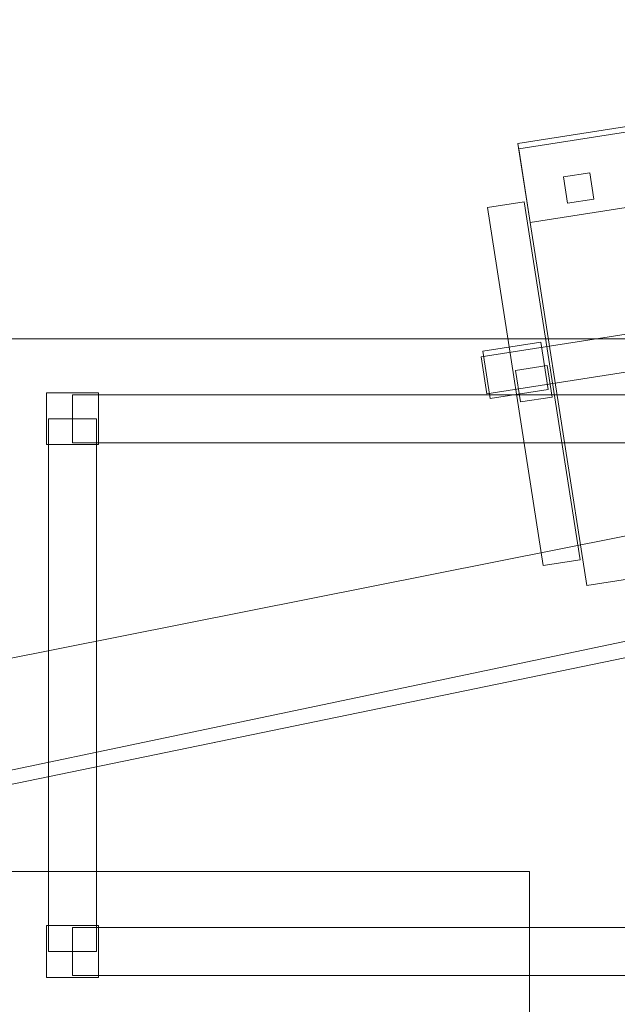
# Model space of a CAD drawing. Header units: millimetres. Extents: x -1675 to 29381, y -3645 to 22555.
# Tile 147 of 256: x 4082 to 4643, y 13884 to 14809. Entities that reach past the tile are written whole.
import ezdxf

# ---------------------------------------------------------------- set-up
doc = ezdxf.new("R2010")
doc.units = ezdxf.units.MM
doc.layers.add('A-GENM-____-OTLN', color=13, linetype='Continuous', lineweight=9)

msp = doc.modelspace()

# ---------------------------------------------------------------- meshes
at = {"layer": 'A-GENM-____-OTLN'}
mesh = msp.add_polyface(dxfattribs=at)
corners = [(9606.02, 11640, 1), (9606.02, 11190, 1), (9306.02, 11190, 1), (9306.02, 11640, 1), (256.83, 10770, 1), (6.83, 13252, 1), (256.83, 13252, 1), (6.83, 10170, 1), (5006.02, 11270.6, 1), (4706.02, 11640, 1), (5006.02, 11640, 1), (4706.02, 11204.55, 1), (256.83, 13303.58, 1), (256.83, 13450, 1), (6.83, 16140, 1), (256.83, 16140, 1), (256.83, 16249.12, 1), (13956.02, 16490, 1), (13776.02, 16140, 1), (13776.02, 17000, 1), (13956.02, 17000, 1), (14006.02, 16140, 1), (13956.02, 17990, 1), (13956.02, 17700, 1), (13776.02, 17700, 1), (13776.02, 18420, 1), (13956.02, 18420, 1), (12046.02, 18420, 1), (12896.02, 18420, 1), (12896.02, 18240, 1), (9606.02, 18240, 1), (9606.02, 17990, 1), (9306.02, 17990, 1), (11186.02, 18420, 1), (9306.02, 18420, 1), (9486.02, 18420, 1), (9486.02, 18420, 1), (10986.02, 18420, 1), (8336.02, 18420, 1), (8406.02, 18240, 1), (8156.02, 18240, 1), (6856.02, 18240, 1), (7156.02, 18420, 1), (7336.02, 18240, 1), (5230.75, 18420, 1), (5956.02, 18240, 1), (5006.02, 18240, 1), (4706.02, 18190.98, 1), (5006.02, 17990, 1), (4706.02, 17990, 1), (4706.02, 18240, 1), (256.83, 16450, 1), (256.83, 18240, 1), (256.83, 18420, 1), (256.83, 18850, 1)]
mesh.append_faces([[corners[k] for k in face] for face in [(8, 9, 10), (47, 48, 49)]], dxfattribs={"vtx0": -1})
mesh.append_faces([[corners[k] for k in face] for face in [(4, 5, 6), (5, 4, 7), (9, 8, 11), (13, 14, 15), (14, 13, 5), (18, 17, 21), (25, 22, 24), (30, 33, 29), (37, 30, 36), (41, 42, 43), (48, 47, 46)]], dxfattribs={"vtx0": -1, "vtx1": -1})
mesh.append_faces([[corners[k] for k in face] for face in [(35, 30, 34), (33, 30, 37), (44, 46, 47), (14, 53, 52)]], dxfattribs={"vtx0": -1, "vtx1": -1, "vtx2": -1})
mesh.append_faces([[corners[k] for k in face] for face in [(5, 12, 6), (14, 16, 15), (17, 18, 19), (22, 25, 26), (30, 32, 34), (30, 35, 36), (38, 39, 40), (44, 45, 46), (44, 47, 50), (53, 50, 52), (14, 54, 53)]], dxfattribs={"vtx0": -1, "vtx2": -1})
mesh.append_faces([[corners[k] for k in face] for face in [(13, 12, 5), (33, 27, 29), (51, 16, 14), (52, 51, 14)]], dxfattribs={"vtx1": -1, "vtx2": -1})
mesh.append_faces([[corners[k] for k in face] for face in [(0, 1, 2), (2, 3, 0), (19, 20, 17), (22, 23, 24), (27, 28, 29), (30, 31, 32)]], dxfattribs={"vtx2": -1})
mesh = msp.add_polyface(dxfattribs=at)
corners = [(4706.02, 11190, 2949), (256.83, 10225.04, 2949), (4706.02, 11204.55, 2949), (5006.02, 10170, 2949), (256.83, 10170, 2949), (5006.02, 11190, 2949), (5006.02, 11190, 2949), (5006.02, 11270.6, 2949), (256.83, 10770, 2949), (4706.02, 11640, 2949), (256.83, 13252, 2949), (5006.02, 11640, 2949), (256.83, 13303.58, 2949), (14006.02, 13252, 2949), (256.83, 16140, 2949), (13776.02, 16140, 2949), (256.83, 13450, 2949), (4706.02, 17990, 2949), (256.83, 16249.12, 2949), (4706.02, 18190.98, 2949), (5006.02, 17990, 2949), (5006.02, 18240, 2949), (5956.02, 18240, 2949), (256.83, 18240, 2949), (4706.02, 18240, 2949), (256.83, 16450, 2949), (6.83, 10170, 2949), (6.83, 13252, 2949), (6.83, 16140, 2949), (5230.75, 18420, 2949), (256.83, 18420, 2949), (256.83, 18850, 2949)]
mesh.append_faces([[corners[k] for k in face] for face in [(27, 8, 26), (28, 16, 27)]], dxfattribs={"vtx0": -1, "vtx1": -1})
mesh.append_faces([[corners[k] for k in face] for face in [(0, 1, 2), (0, 3, 4), (1, 0, 4), (3, 0, 5), (5, 0, 6), (7, 5, 6), (8, 2, 1), (2, 8, 9), (10, 11, 9), (9, 8, 10), (12, 13, 10), (14, 15, 16), (16, 15, 12), (17, 18, 19), (20, 21, 22), (20, 14, 17), (18, 17, 14), (19, 23, 24), (25, 19, 18), (23, 19, 25), (26, 1, 4), (2, 6, 0), (6, 2, 7), (8, 27, 10), (8, 1, 26), (7, 9, 11), (9, 7, 2), (27, 12, 10), (16, 28, 14), (16, 12, 27), (28, 18, 14), (19, 20, 17), (20, 19, 21), (29, 21, 19), (29, 19, 24), (25, 18, 28), (23, 25, 28), (28, 30, 23), (28, 31, 30)]], dxfattribs={"vtx0": -1, "vtx1": -1, "vtx2": -1})
mesh = msp.add_polyface(dxfattribs=at)
corners = [(9306.02, 10156.57, 2949), (5006.02, 10170, 2949), (9306.02, 10170, 2949), (9306.02, 11190, 2949), (5006.02, 11190, 2949), (13776.02, 10169.34, 2949), (13776.02, 10170, 2949), (9606.02, 11190, 2949), (9306.02, 11190, 2949), (5006.02, 11270.6, 2949), (14006.02, 13252, 2949), (9306.02, 11640, 2949), (13776.02, 10470, 2949), (9606.02, 11640, 2949), (5006.02, 11640, 2949), (256.83, 13252, 2949), (256.83, 13303.58, 2949), (14006.01, 16140, 2949), (13776.02, 16140, 2949), (9606.02, 17990, 2949), (9606.02, 18240, 2949), (12896.02, 18240, 2949), (6856.02, 18240, 2949), (5956.02, 18240, 2949), (6856.02, 18420, 2949), (8406.02, 18240, 2949), (9306.02, 18420, 2949), (9306.02, 17990, 2949), (256.83, 16140, 2949), (5006.02, 17990, 2949), (8156.02, 18240, 2949), (7336.02, 18240, 2949), (13776.02, 18420, 2949), (13776.02, 17700, 2949), (13776.02, 17000, 2949), (13956.02, 17000, 2949), (13956.02, 16490, 2949), (13956.02, 17990, 2949)]
mesh.append_faces([[corners[k] for k in face] for face in [(0, 1, 2), (3, 1, 4), (1, 3, 2), (5, 2, 6), (7, 6, 2), (3, 4, 8), (9, 8, 4), (10, 11, 9), (3, 8, 7), (6, 7, 12), (2, 3, 7), (13, 12, 7), (12, 13, 10), (8, 9, 11), (10, 13, 11), (10, 9, 14), (10, 14, 15), (10, 16, 17), (19, 20, 21), (22, 23, 24), (25, 26, 27), (28, 29, 18), (23, 22, 29), (30, 25, 27), (27, 18, 29), (29, 22, 31), (31, 30, 27), (19, 18, 27), (29, 31, 27), (21, 32, 33), (34, 33, 35), (21, 18, 19), (34, 21, 33), (18, 21, 34), (13, 7, 8), (8, 11, 13), (36, 18, 34), (32, 37, 33), (20, 19, 27), (20, 27, 26)]], dxfattribs={"vtx0": -1, "vtx1": -1, "vtx2": -1})
mesh.append_faces([[corners[k] for k in face] for face in [(18, 17, 16)]], dxfattribs={"vtx1": -1, "vtx2": -1})
mesh = msp.add_polyface(dxfattribs=at)
corners = [(9306.02, 10130, 1), (5006.02, 10144.28, 1), (9306.02, 10156.57, 1), (5006.02, 10130, 1), (5006.02, 10170, 1), (9306.02, 10170, 1), (9306.02, 11190, 1), (5006.02, 11190, 1), (256.83, 10130.71, 1), (13776.02, 10130, 1), (13776.02, 10169.34, 1), (256.83, 10170, 1), (13776.02, 10170, 1), (4706.02, 11190, 1), (256.83, 10225.04, 1), (4706.02, 11204.55, 1), (9606.02, 11190, 1), (9306.02, 11190, 1), (5006.02, 11270.6, 1), (14006.02, 13252, 1), (9306.02, 11640, 1), (13776.02, 10470, 1), (5006.02, 11190, 1), (9606.02, 11640, 1), (5006.02, 11640, 1), (256.83, 10770, 1), (256.83, 13252, 1), (4706.02, 11640, 1), (256.83, 13303.58, 1), (14006.01, 16140, 1), (13776.02, 16140, 1), (256.83, 16140, 1), (256.83, 13450, 1), (256.83, 16249.12, 1), (4706.02, 17990, 1), (5006.02, 17990, 1)]
mesh.append_faces([[corners[k] for k in face] for face in [(9, 2, 10), (11, 1, 8), (10, 5, 12), (13, 14, 15), (14, 13, 11), (12, 16, 21), (23, 21, 16), (18, 7, 22), (17, 18, 20), (25, 15, 14), (15, 25, 27), (28, 19, 26), (31, 30, 32), (32, 30, 28), (33, 34, 31)]], dxfattribs={"vtx0": -1, "vtx1": -1})
mesh.append_faces([[corners[k] for k in face] for face in [(0, 1, 2), (1, 0, 3), (2, 4, 5), (4, 2, 1), (6, 4, 7), (4, 6, 5), (3, 8, 1), (2, 9, 0), (1, 11, 4), (5, 10, 2), (16, 12, 5), (6, 7, 17), (18, 17, 7), (13, 4, 11), (19, 20, 18), (4, 13, 7), (5, 6, 16), (21, 23, 19), (19, 24, 26), (19, 28, 29), (31, 35, 30)]], dxfattribs={"vtx0": -1, "vtx1": -1, "vtx2": -1})
mesh.append_faces([[corners[k] for k in face] for face in [(6, 17, 16), (7, 13, 22), (19, 23, 20), (19, 18, 24), (26, 24, 27), (27, 25, 26)]], dxfattribs={"vtx0": -1, "vtx2": -1})
mesh.append_faces([[corners[k] for k in face] for face in [(30, 29, 28)]], dxfattribs={"vtx1": -1, "vtx2": -1})
mesh = msp.add_polyface(dxfattribs=at)
corners = [(14006.02, 16140), (6.83, 13252), (14006.02, 13252)]
mesh.append_faces([[corners[k] for k in face] for face in [(1, 2, 0)]])
mesh = msp.add_polyface(dxfattribs=at)
corners = [(14006.02, 13252, -50), (6.83, 16140, -50), (14006.02, 16140, -50)]
mesh.append_faces([[corners[k] for k in face] for face in [(1, 2, 0)]])
mesh = msp.add_polyface(dxfattribs=at)
corners = [(6.83, 13252, -50), (6.83, 16140, -50), (14006.02, 13252, -50)]
mesh.append_faces([[corners[k] for k in face] for face in [(1, 2, 0)]])
mesh = msp.add_polyface(dxfattribs=at)
corners = [(6.83, 16140), (6.83, 13252), (14006.02, 16140)]
mesh.append_faces([[corners[k] for k in face] for face in [(1, 2, 0)]])
mesh = msp.add_polyface(dxfattribs=at)
corners = [(14006.02, 16140, 3000), (6.83, 13252, 3000), (14006.02, 13252, 3000)]
mesh.append_faces([[corners[k] for k in face] for face in [(1, 2, 0)]])
mesh = msp.add_polyface(dxfattribs=at)
corners = [(14006.02, 13252, 2950), (6.83, 16140, 2950), (14006.02, 16140, 2950)]
mesh.append_faces([[corners[k] for k in face] for face in [(1, 2, 0)]])
mesh = msp.add_polyface(dxfattribs=at)
corners = [(6.83, 13252, 2950), (6.83, 16140, 2950), (14006.02, 13252, 2950)]
mesh.append_faces([[corners[k] for k in face] for face in [(1, 2, 0)]])
mesh = msp.add_polyface(dxfattribs=at)
corners = [(6.83, 16140, 3000), (6.83, 13252, 3000), (14006.02, 16140, 3000)]
mesh.append_faces([[corners[k] for k in face] for face in [(1, 2, 0)]])
mesh = msp.add_polyface(dxfattribs=at)
corners = [(5004.18, 14763.36, 400), (5068.98, 14348.39, 400), (4614.48, 14277.42, 400), (4549.69, 14692.39, 400)]
mesh.append_faces([[corners[k] for k in face] for face in [(0, 1, 2, 3)]])
mesh = msp.add_polyface(dxfattribs=at)
corners = [(5004.18, 14763.36, 470), (4549.69, 14692.39, 470), (4614.48, 14277.42, 470), (5068.98, 14348.39, 470)]
mesh.append_faces([[corners[k] for k in face] for face in [(0, 1, 2, 3)]])
mesh = msp.add_polyface(dxfattribs=at)
corners = [(5004.18, 14763.36, 400), (4549.69, 14692.39, 400), (4549.69, 14692.39, 470), (5004.18, 14763.36, 470)]
mesh.append_faces([[corners[k] for k in face] for face in [(0, 1, 2, 3)]])
mesh = msp.add_polyface(dxfattribs=at)
corners = [(5004.95, 14758.42, 460), (5015.75, 14689.26, 460), (4561.26, 14618.29, 460), (4550.46, 14687.45, 460)]
mesh.append_faces([[corners[k] for k in face] for face in [(0, 1, 2, 3)]])
mesh = msp.add_polyface(dxfattribs=at)
corners = [(5004.95, 14758.42, 940), (4550.46, 14687.45, 940), (4561.26, 14618.29, 940), (5015.75, 14689.26, 940)]
mesh.append_faces([[corners[k] for k in face] for face in [(0, 1, 2, 3)]])
mesh = msp.add_polyface(dxfattribs=at)
corners = [(5004.95, 14758.42, 460), (4550.46, 14687.45, 460), (4550.46, 14687.45, 940), (5004.95, 14758.42, 940)]
mesh.append_faces([[corners[k] for k in face] for face in [(0, 1, 2, 3)]])
mesh = msp.add_polyface(dxfattribs=at)
corners = [(4549.69, 14692.39, 400), (4614.48, 14277.42, 400), (4614.48, 14277.42, 470), (4549.69, 14692.39, 470)]
mesh.append_faces([[corners[k] for k in face] for face in [(0, 1, 2, 3)]])
mesh = msp.add_polyface(dxfattribs=at)
corners = [(4550.46, 14687.45, 460), (4561.26, 14618.29, 460), (4561.26, 14618.29, 940), (4550.46, 14687.45, 940)]
mesh.append_faces([[corners[k] for k in face] for face in [(3, 0, 1, 2)]])
mesh = msp.add_polyface(dxfattribs=at)
corners = [(4561.26, 14618.29, 460), (5015.75, 14689.26, 460), (5015.75, 14689.26, 940), (4561.26, 14618.29, 940)]
mesh.append_faces([[corners[k] for k in face] for face in [(2, 3, 0, 1)]])
mesh = msp.add_polyface(dxfattribs=at)
corners = [(4617.22, 14664.98, 460), (4621.08, 14640.28, 460), (4596.38, 14636.43, 460), (4592.52, 14661.13, 460)]
mesh.append_faces([[corners[k] for k in face] for face in [(3, 0, 1, 2)]])
mesh = msp.add_polyface(dxfattribs=at)
corners = [(4617.22, 14664.98, 860), (4592.52, 14661.13, 860), (4596.38, 14636.43, 860), (4621.08, 14640.28, 860)]
mesh.append_faces([[corners[k] for k in face] for face in [(1, 2, 3, 0)]])
mesh = msp.add_polyface(dxfattribs=at)
corners = [(4617.22, 14664.98, 460), (4592.52, 14661.13, 460), (4592.52, 14661.13, 860), (4617.22, 14664.98, 860)]
mesh.append_faces([[corners[k] for k in face] for face in [(3, 0, 1, 2)]])
mesh = msp.add_polyface(dxfattribs=at)
corners = [(4592.52, 14661.13, 460), (4596.38, 14636.43, 460), (4596.38, 14636.43, 860), (4592.52, 14661.13, 860)]
mesh.append_faces([[corners[k] for k in face] for face in [(0, 1, 2, 3)]])
mesh = msp.add_polyface(dxfattribs=at)
corners = [(4621.08, 14640.28, 460), (4617.22, 14664.98, 460), (4617.22, 14664.98, 860), (4621.08, 14640.28, 860)]
mesh.append_faces([[corners[k] for k in face] for face in [(2, 3, 0, 1)]])
mesh = msp.add_polyface(dxfattribs=at)
corners = [(4596.38, 14636.43, 460), (4621.08, 14640.28, 460), (4621.08, 14640.28, 860), (4596.38, 14636.43, 860)]
mesh.append_faces([[corners[k] for k in face] for face in [(1, 2, 3, 0)]])
mesh = msp.add_polyface(dxfattribs=at)
corners = [(4555.7, 14637.66, 612.5), (4608.16, 14301.73, 612.5), (4573.58, 14296.34, 612.5), (4521.12, 14632.26, 612.5)]
mesh.append_faces([[corners[k] for k in face] for face in [(0, 1, 2, 3)]])
mesh = msp.add_polyface(dxfattribs=at)
corners = [(4555.7, 14637.66, 647.5), (4521.12, 14632.26, 647.5), (4573.58, 14296.34, 647.5), (4608.16, 14301.73, 647.5)]
mesh.append_faces([[corners[k] for k in face] for face in [(0, 1, 2, 3)]])
mesh = msp.add_polyface(dxfattribs=at)
corners = [(4555.7, 14637.66, 612.5), (4521.12, 14632.26, 612.5), (4521.12, 14632.26, 647.5), (4555.7, 14637.66, 647.5)]
mesh.append_faces([[corners[k] for k in face] for face in [(0, 1, 2, 3)]])
mesh = msp.add_polyface(dxfattribs=at)
corners = [(4521.12, 14632.26, 612.5), (4573.58, 14296.34, 612.5), (4573.58, 14296.34, 647.5), (4521.12, 14632.26, 647.5)]
mesh.append_faces([[corners[k] for k in face] for face in [(0, 1, 2, 3)]])
mesh = msp.add_polyface(dxfattribs=at)
corners = [(4608.16, 14301.73, 612.5), (4555.7, 14637.66, 612.5), (4555.7, 14637.66, 647.5), (4608.16, 14301.73, 647.5)]
mesh.append_faces([[corners[k] for k in face] for face in [(2, 3, 0, 1)]])
mesh = msp.add_polyface(dxfattribs=at)
corners = [(4811.57, 14538.45, 82.5), (4816.97, 14503.87, 82.5), (4520.56, 14457.59, 82.5), (4515.16, 14492.17, 82.5)]
mesh.append_faces([[corners[k] for k in face] for face in [(0, 1, 2, 3)]])
mesh = msp.add_polyface(dxfattribs=at)
corners = [(4811.57, 14538.45, 117.5), (4515.16, 14492.17, 117.5), (4520.56, 14457.59, 117.5), (4816.97, 14503.87, 117.5)]
mesh.append_faces([[corners[k] for k in face] for face in [(0, 1, 2, 3)]])
mesh = msp.add_polyface(dxfattribs=at)
corners = [(4811.57, 14538.45, 82.5), (4515.16, 14492.17, 82.5), (4515.16, 14492.17, 117.5), (4811.57, 14538.45, 117.5)]
mesh.append_faces([[corners[k] for k in face] for face in [(0, 1, 2, 3)]])
mesh = msp.add_polyface(dxfattribs=at)
corners = [(5456.83, 14509.13, 710), (4056.83, 14509.13, 710), (4056.83, 14509.13, 750), (5456.83, 14509.13, 750)]
mesh.append_faces([[corners[k] for k in face] for face in [(0, 1, 2, 3)]])
mesh = msp.add_polyface(dxfattribs=at)
corners = [(4056.83, 14509.13, 750), (4056.83, 13859.13, 750), (5456.83, 13859.13, 750), (5456.83, 14509.13, 750)]
mesh.append_faces([[corners[k] for k in face] for face in [(3, 0, 1, 2)]])
mesh = msp.add_polyface(dxfattribs=at)
corners = [(5456.83, 14509.13, 710), (5456.83, 13859.13, 710), (4056.83, 13859.13, 710), (4056.83, 14509.13, 710)]
mesh.append_faces([[corners[k] for k in face] for face in [(3, 0, 1, 2)]])
mesh = msp.add_polyface(dxfattribs=at)
corners = [(4571.2, 14505.98, 35), (4578.15, 14461.52, 35), (4523.8, 14453.03, 35), (4516.86, 14497.49, 35)]
mesh.append_faces([[corners[k] for k in face] for face in [(3, 0, 1, 2)]])
mesh = msp.add_polyface(dxfattribs=at)
corners = [(4571.2, 14505.98, 95), (4516.86, 14497.49, 95), (4523.8, 14453.03, 95), (4578.15, 14461.52, 95)]
mesh.append_faces([[corners[k] for k in face] for face in [(1, 2, 3, 0)]])
mesh = msp.add_polyface(dxfattribs=at)
corners = [(4571.2, 14505.98, 35), (4516.86, 14497.49, 35), (4516.86, 14497.49, 95), (4571.2, 14505.98, 95)]
mesh.append_faces([[corners[k] for k in face] for face in [(0, 1, 2, 3)]])
mesh = msp.add_polyface(dxfattribs=at)
corners = [(4520.56, 14457.59, 82.5), (4816.97, 14503.87, 82.5), (4816.97, 14503.87, 117.5), (4520.56, 14457.59, 117.5)]
mesh.append_faces([[corners[k] for k in face] for face in [(2, 3, 0, 1)]])
mesh = msp.add_polyface(dxfattribs=at)
corners = [(4578.15, 14461.52, 35), (4571.2, 14505.98, 35), (4571.2, 14505.98, 95), (4578.15, 14461.52, 95)]
mesh.append_faces([[corners[k] for k in face] for face in [(1, 2, 3, 0)]])
mesh = msp.add_polyface(dxfattribs=at)
corners = [(4515.16, 14492.17, 82.5), (4520.56, 14457.59, 82.5), (4520.56, 14457.59, 117.5), (4515.16, 14492.17, 117.5)]
mesh.append_faces([[corners[k] for k in face] for face in [(0, 1, 2, 3)]])
mesh = msp.add_polyface(dxfattribs=at)
corners = [(4516.86, 14497.49, 35), (4523.8, 14453.03, 35), (4523.8, 14453.03, 95), (4516.86, 14497.49, 95)]
mesh.append_faces([[corners[k] for k in face] for face in [(3, 0, 1, 2)]])
mesh = msp.add_polyface(dxfattribs=at)
corners = [(4577.15, 14484.13, 440), (4581.77, 14454.49, 440), (4552.13, 14449.87, 440), (4547.5, 14479.51, 440)]
mesh.append_faces([[corners[k] for k in face] for face in [(0, 1, 2, 3)]])
mesh = msp.add_polyface(dxfattribs=at)
corners = [(4577.15, 14484.13, 640), (4547.5, 14479.51, 640), (4552.13, 14449.87, 640), (4581.77, 14454.49, 640)]
mesh.append_faces([[corners[k] for k in face] for face in [(0, 1, 2, 3)]])
mesh = msp.add_polyface(dxfattribs=at)
corners = [(4577.15, 14484.13, 440), (4547.5, 14479.51, 440), (4547.5, 14479.51, 640), (4577.15, 14484.13, 640)]
mesh.append_faces([[corners[k] for k in face] for face in [(0, 1, 2, 3)]])
mesh = msp.add_polyface(dxfattribs=at)
corners = [(4581.77, 14454.49, 440), (4577.15, 14484.13, 440), (4577.15, 14484.13, 640), (4581.77, 14454.49, 640)]
mesh.append_faces([[corners[k] for k in face] for face in [(2, 3, 0, 1)]])
mesh = msp.add_polyface(dxfattribs=at)
corners = [(4547.5, 14479.51, 440), (4552.13, 14449.87, 440), (4552.13, 14449.87, 640), (4547.5, 14479.51, 640)]
mesh.append_faces([[corners[k] for k in face] for face in [(0, 1, 2, 3)]])
mesh = msp.add_polyface(dxfattribs=at)
corners = [(4107.45, 14458.51, 50), (4107.45, 14409.76, 50), (4107.45, 14409.76, 710), (4107.45, 14458.51, 710)]
mesh.append_faces([[corners[k] for k in face] for face in [(3, 0, 1, 2)]])
mesh = msp.add_polyface(dxfattribs=at)
corners = [(4156.2, 14458.51, 50), (4107.45, 14458.51, 50), (4107.45, 14458.51, 710), (4156.2, 14458.51, 710)]
mesh.append_faces([[corners[k] for k in face] for face in [(3, 0, 1, 2)]])
mesh = msp.add_polyface(dxfattribs=at)
corners = [(4107.45, 14409.76, 50), (4107.45, 14458.51, 50), (4156.2, 14458.51, 50), (4156.2, 14409.76, 50)]
mesh.append_faces([[corners[k] for k in face] for face in [(2, 3, 0, 1)]])
mesh = msp.add_polyface(dxfattribs=at)
corners = [(4107.45, 14409.76, 710), (4156.2, 14409.76, 710), (4156.2, 14458.51, 710), (4107.45, 14458.51, 710)]
mesh.append_faces([[corners[k] for k in face] for face in [(3, 0, 1, 2)]])
mesh = msp.add_polyface(dxfattribs=at)
corners = [(4131.83, 14456.63, 640), (4131.83, 14411.63, 640), (4131.83, 14411.63, 710), (4131.83, 14456.63, 710)]
mesh.append_faces([[corners[k] for k in face] for face in [(3, 0, 1, 2)]])
mesh = msp.add_polyface(dxfattribs=at)
corners = [(5381.83, 14456.63, 640), (4131.83, 14456.63, 640), (4131.83, 14456.63, 710), (5381.83, 14456.63, 710)]
mesh.append_faces([[corners[k] for k in face] for face in [(0, 1, 2, 3)]])
mesh = msp.add_polyface(dxfattribs=at)
corners = [(4131.83, 14411.63, 640), (4131.83, 14456.63, 640), (5381.83, 14456.63, 640), (5381.83, 14411.63, 640)]
mesh.append_faces([[corners[k] for k in face] for face in [(1, 2, 3, 0)]])
mesh = msp.add_polyface(dxfattribs=at)
corners = [(4131.83, 14411.63, 710), (5381.83, 14411.63, 710), (5381.83, 14456.63, 710), (4131.83, 14456.63, 710)]
mesh.append_faces([[corners[k] for k in face] for face in [(2, 3, 0, 1)]])
mesh = msp.add_polyface(dxfattribs=at)
corners = [(4156.2, 14409.76, 50), (4156.2, 14458.51, 50), (4156.2, 14458.51, 710), (4156.2, 14409.76, 710)]
mesh.append_faces([[corners[k] for k in face] for face in [(1, 2, 3, 0)]])
mesh = msp.add_polyface(dxfattribs=at)
corners = [(4523.8, 14453.03, 35), (4578.15, 14461.52, 35), (4578.15, 14461.52, 95), (4523.8, 14453.03, 95)]
mesh.append_faces([[corners[k] for k in face] for face in [(2, 3, 0, 1)]])
mesh = msp.add_polyface(dxfattribs=at)
corners = [(4552.13, 14449.87, 440), (4581.77, 14454.49, 440), (4581.77, 14454.49, 640), (4552.13, 14449.87, 640)]
mesh.append_faces([[corners[k] for k in face] for face in [(2, 3, 0, 1)]])
mesh = msp.add_polyface(dxfattribs=at)
corners = [(4109.33, 14434.13, 640), (4109.33, 13934.13, 640), (4109.33, 13934.13, 710), (4109.33, 14434.13, 710)]
mesh.append_faces([[corners[k] for k in face] for face in [(0, 1, 2, 3)]])
mesh = msp.add_polyface(dxfattribs=at)
corners = [(4154.33, 13934.13, 640), (4109.33, 13934.13, 640), (4109.33, 14434.13, 640), (4154.33, 14434.13, 640)]
mesh.append_faces([[corners[k] for k in face] for face in [(3, 0, 1, 2)]])
mesh = msp.add_polyface(dxfattribs=at)
corners = [(4154.33, 13934.13, 710), (4154.33, 14434.13, 710), (4109.33, 14434.13, 710), (4109.33, 13934.13, 710)]
mesh.append_faces([[corners[k] for k in face] for face in [(2, 3, 0, 1)]])
mesh = msp.add_polyface(dxfattribs=at)
corners = [(4154.33, 14434.13, 640), (4109.33, 14434.13, 640), (4109.33, 14434.13, 710), (4154.33, 14434.13, 710)]
mesh.append_faces([[corners[k] for k in face] for face in [(3, 0, 1, 2)]])
mesh = msp.add_polyface(dxfattribs=at)
corners = [(4154.33, 13934.13, 640), (4154.33, 14434.13, 640), (4154.33, 14434.13, 710), (4154.33, 13934.13, 710)]
mesh.append_faces([[corners[k] for k in face] for face in [(2, 3, 0, 1)]])
mesh = msp.add_polyface(dxfattribs=at)
corners = [(4107.45, 14409.76, 50), (4156.2, 14409.76, 50), (4156.2, 14409.76, 710), (4107.45, 14409.76, 710)]
mesh.append_faces([[corners[k] for k in face] for face in [(1, 2, 3, 0)]])
mesh = msp.add_polyface(dxfattribs=at)
corners = [(4131.83, 14411.63, 640), (5381.83, 14411.63, 640), (5381.83, 14411.63, 710), (4131.83, 14411.63, 710)]
mesh.append_faces([[corners[k] for k in face] for face in [(2, 3, 0, 1)]])
mesh = msp.add_polyface(dxfattribs=at)
corners = [(4614.48, 14277.42, 400), (5068.98, 14348.39, 400), (5068.98, 14348.39, 470), (4614.48, 14277.42, 470)]
mesh.append_faces([[corners[k] for k in face] for face in [(2, 3, 0, 1)]])
mesh = msp.add_polyface(dxfattribs=at)
corners = [(4573.58, 14296.34, 612.5), (4608.16, 14301.73, 612.5), (4608.16, 14301.73, 647.5), (4573.58, 14296.34, 647.5)]
mesh.append_faces([[corners[k] for k in face] for face in [(1, 2, 3, 0)]])
mesh = msp.add_polyface(dxfattribs=at)
corners = [(4560.66, 14009.13, 2910), (3360.66, 14009.13, 2910), (3360.66, 14009.13, 2950), (4560.66, 14009.13, 2950)]
mesh.append_faces([[corners[k] for k in face] for face in [(3, 0, 1, 2)]])
mesh = msp.add_polyface(dxfattribs=at)
corners = [(3360.66, 13709.13, 2950), (4560.66, 13709.13, 2950), (4560.66, 14009.13, 2950), (3360.66, 14009.13, 2950)]
mesh.append_faces([[corners[k] for k in face] for face in [(3, 0, 1, 2)]])
mesh = msp.add_polyface(dxfattribs=at)
corners = [(3360.66, 13709.13, 2910), (3360.66, 14009.13, 2910), (4560.66, 14009.13, 2910), (4560.66, 13709.13, 2910)]
mesh.append_faces([[corners[k] for k in face] for face in [(2, 3, 0, 1)]])
mesh = msp.add_polyface(dxfattribs=at)
corners = [(4560.66, 13709.13, 2910), (4560.66, 14009.13, 2910), (4560.66, 14009.13, 2950), (4560.66, 13709.13, 2950)]
mesh.append_faces([[corners[k] for k in face] for face in [(2, 3, 0, 1)]])
mesh = msp.add_polyface(dxfattribs=at)
corners = [(4107.45, 13958.51, 50), (4107.45, 13909.76, 50), (4107.45, 13909.76, 710), (4107.45, 13958.51, 710)]
mesh.append_faces([[corners[k] for k in face] for face in [(3, 0, 1, 2)]])
mesh = msp.add_polyface(dxfattribs=at)
corners = [(4156.2, 13958.51, 50), (4107.45, 13958.51, 50), (4107.45, 13958.51, 710), (4156.2, 13958.51, 710)]
mesh.append_faces([[corners[k] for k in face] for face in [(3, 0, 1, 2)]])
mesh = msp.add_polyface(dxfattribs=at)
corners = [(4107.45, 13909.76, 50), (4107.45, 13958.51, 50), (4156.2, 13958.51, 50), (4156.2, 13909.76, 50)]
mesh.append_faces([[corners[k] for k in face] for face in [(1, 2, 3, 0)]])
mesh = msp.add_polyface(dxfattribs=at)
corners = [(4107.45, 13909.76, 710), (4156.2, 13909.76, 710), (4156.2, 13958.51, 710), (4107.45, 13958.51, 710)]
mesh.append_faces([[corners[k] for k in face] for face in [(2, 3, 0, 1)]])
mesh = msp.add_polyface(dxfattribs=at)
corners = [(4131.83, 13956.63, 640), (4131.83, 13911.63, 640), (4131.83, 13911.63, 710), (4131.83, 13956.63, 710)]
mesh.append_faces([[corners[k] for k in face] for face in [(3, 0, 1, 2)]])
mesh = msp.add_polyface(dxfattribs=at)
corners = [(5381.83, 13956.63, 640), (4131.83, 13956.63, 640), (4131.83, 13956.63, 710), (5381.83, 13956.63, 710)]
mesh.append_faces([[corners[k] for k in face] for face in [(0, 1, 2, 3)]])
mesh = msp.add_polyface(dxfattribs=at)
corners = [(4131.83, 13911.63, 640), (4131.83, 13956.63, 640), (5381.83, 13956.63, 640), (5381.83, 13911.63, 640)]
mesh.append_faces([[corners[k] for k in face] for face in [(1, 2, 3, 0)]])
mesh = msp.add_polyface(dxfattribs=at)
corners = [(4131.83, 13911.63, 710), (5381.83, 13911.63, 710), (5381.83, 13956.63, 710), (4131.83, 13956.63, 710)]
mesh.append_faces([[corners[k] for k in face] for face in [(2, 3, 0, 1)]])
mesh = msp.add_polyface(dxfattribs=at)
corners = [(4156.2, 13909.76, 50), (4156.2, 13958.51, 50), (4156.2, 13958.51, 710), (4156.2, 13909.76, 710)]
mesh.append_faces([[corners[k] for k in face] for face in [(1, 2, 3, 0)]])
mesh = msp.add_polyface(dxfattribs=at)
corners = [(4109.33, 13934.13, 640), (4154.33, 13934.13, 640), (4154.33, 13934.13, 710), (4109.33, 13934.13, 710)]
mesh.append_faces([[corners[k] for k in face] for face in [(1, 2, 3, 0)]])
mesh = msp.add_polyface(dxfattribs=at)
corners = [(4107.45, 13909.76, 50), (4156.2, 13909.76, 50), (4156.2, 13909.76, 710), (4107.45, 13909.76, 710)]
mesh.append_faces([[corners[k] for k in face] for face in [(1, 2, 3, 0)]])
mesh = msp.add_polyface(dxfattribs=at)
corners = [(4131.83, 13911.63, 640), (5381.83, 13911.63, 640), (5381.83, 13911.63, 710), (4131.83, 13911.63, 710)]
mesh.append_faces([[corners[k] for k in face] for face in [(2, 3, 0, 1)]])

doc.saveas('drawing.dxf')
